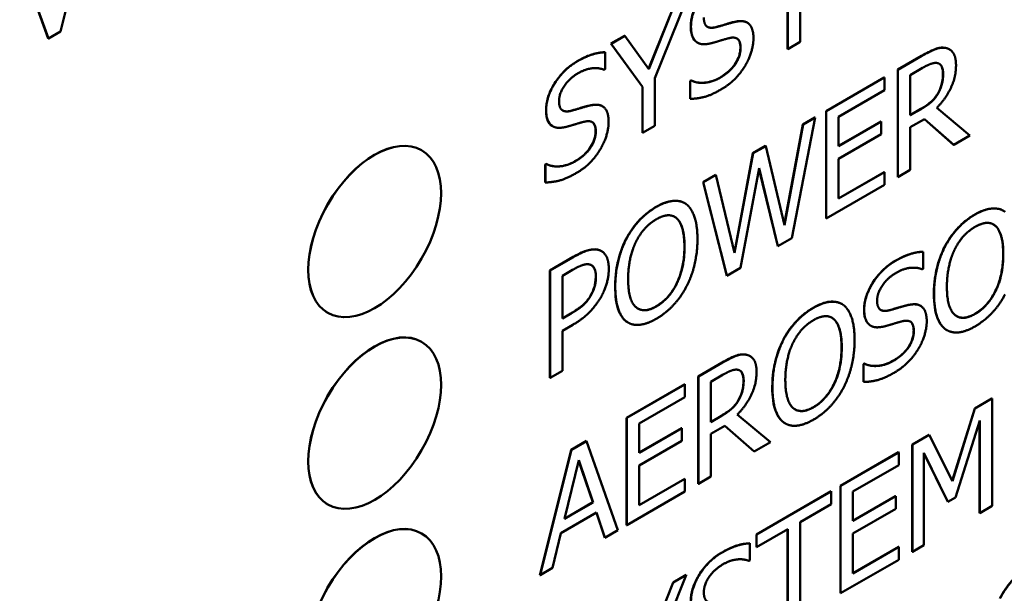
# Model space of a CAD drawing. Header units: millimetres. Extents: x 30 to 861, y 28 to 600.
# Tile 22 of 48: x 687 to 708, y 221 to 234. Entities that reach past the tile are written whole.
import ezdxf

# ---------------------------------------------------------------- set-up
doc = ezdxf.new("R2010")
doc.units = ezdxf.units.MM
doc.header["$LTSCALE"] = 3
doc.layers.add('Visible (ISO)', color=7, linetype='Continuous', lineweight=50)
doc.layers.add('Visible Narrow (ISO)', color=7, linetype='Continuous', lineweight=35)

msp = doc.modelspace()

# ---------------------------------------------------------------- linework, layer by layer
at = {"layer": 'Visible (ISO)'}
for p, q in [((688.009, 233.423), (688.618, 235.816)), ((703.77, 233.203), (703.77, 235.219)), ((687.752, 233.279), (687.143, 234.969)), ((687.147, 234.967), (687.755, 233.277)), ((703.504, 233.054), (703.504, 235.065)), ((703.507, 235.067), (703.507, 233.052)), ((700.544, 232.627), (701.063, 233.931)), ((701.067, 233.929), (700.547, 232.623)), ((700.677, 232.429), (701.346, 234.09)), ((702.641, 233.617), (702.645, 233.615)), ((687.755, 233.277), (688.009, 233.423)), ((699.741, 233.168), (700.033, 233.336)), ((700.037, 233.334), (699.745, 233.166)), ((700.033, 233.336), (700.037, 233.334)), ((700.547, 232.623), (700.037, 233.334)), ((687.752, 233.279), (687.755, 233.277)), ((699.741, 233.168), (699.745, 233.166)), ((700.41, 232.248), (699.741, 233.168)), ((699.745, 233.166), (700.414, 232.246)), ((701.58, 233.192), (701.583, 233.189)), ((703.507, 233.052), (703.77, 233.203)), ((699.611, 232.985), (699.615, 232.983)), ((699.615, 232.62), (699.615, 232.983)), ((703.504, 233.054), (703.507, 233.052)), ((705.851, 232.613), (706.361, 232.907)), ((706.365, 232.905), (705.855, 232.611)), ((706.95, 233.048), (706.954, 233.046)), ((699.596, 232.609), (699.615, 232.62)), ((705.851, 232.613), (705.855, 232.611)), ((705.851, 230.326), (705.851, 232.613)), ((705.855, 232.611), (705.855, 230.324)), ((706.118, 232.499), (706.379, 232.65)), ((706.118, 231.64), (706.118, 232.499)), ((700.41, 232.248), (700.414, 232.246)), ((700.41, 231.268), (700.41, 232.248)), ((700.414, 232.246), (700.414, 231.266)), ((700.677, 231.418), (700.677, 232.429)), ((701.428, 232.374), (701.447, 232.385)), ((701.428, 232.374), (701.431, 232.372)), ((701.428, 231.992), (701.428, 232.374)), ((701.45, 232.383), (701.431, 232.372)), ((701.431, 232.372), (701.431, 231.99)), ((701.447, 232.385), (701.45, 232.383)), ((704.324, 231.731), (705.562, 232.446)), ((705.566, 232.444), (704.327, 231.729)), ((705.562, 232.446), (705.566, 232.444)), ((705.566, 232.173), (705.566, 232.444)), ((704.59, 231.61), (705.566, 232.173)), ((706.703, 232.1), (706.707, 232.098)), ((699.556, 231.835), (699.559, 231.833)), ((701.428, 231.992), (701.431, 231.99)), ((704.324, 231.731), (704.327, 231.729)), ((704.324, 229.444), (704.324, 231.731)), ((704.327, 231.729), (704.327, 229.442)), ((704.59, 230.984), (704.59, 231.61)), ((706.118, 231.644), (706.345, 231.775)), ((706.349, 231.773), (706.118, 231.64)), ((707.387, 231.209), (706.682, 231.797)), ((698.494, 231.41), (698.498, 231.408)), ((700.414, 231.266), (700.677, 231.418)), ((703.434, 229.306), (703.829, 231.445)), ((703.833, 231.443), (703.437, 229.297)), ((703.594, 229.019), (704.091, 231.592)), ((703.829, 231.445), (704.088, 231.595)), ((703.829, 231.445), (703.833, 231.443)), ((704.091, 231.592), (703.833, 231.443)), ((704.088, 231.595), (704.091, 231.592)), ((704.59, 230.988), (705.496, 231.511)), ((705.5, 231.509), (704.59, 230.984)), ((705.496, 231.511), (705.5, 231.509)), ((705.5, 231.239), (705.5, 231.509)), ((706.118, 231.386), (706.419, 231.56)), ((707.042, 231.014), (706.419, 231.56)), ((706.419, 231.56), (707.045, 231.012)), ((700.41, 231.268), (700.414, 231.266)), ((704.59, 230.713), (705.5, 231.239)), ((706.118, 230.476), (706.118, 231.386)), ((707.045, 231.012), (707.387, 231.209)), ((702.767, 230.832), (703.035, 230.987)), ((703.039, 230.985), (702.771, 230.83)), ((703.035, 230.987), (703.039, 230.985)), ((703.437, 229.297), (703.039, 230.985)), ((707.042, 231.014), (707.045, 231.012)), ((695.704, 230.896), (695.706, 230.895)), ((702.374, 228.716), (702.767, 230.832)), ((702.771, 230.83), (702.376, 228.707)), ((702.767, 230.832), (702.771, 230.83)), ((698.342, 230.592), (698.361, 230.603)), ((698.342, 230.592), (698.346, 230.59)), ((698.342, 230.211), (698.342, 230.592)), ((698.365, 230.601), (698.346, 230.59)), ((698.346, 230.59), (698.346, 230.209)), ((698.361, 230.603), (698.365, 230.601)), ((704.59, 229.865), (704.59, 230.713)), ((701.704, 230.218), (701.975, 230.375)), ((701.978, 230.372), (701.707, 230.216)), ((701.975, 230.375), (701.978, 230.372)), ((702.376, 228.707), (701.978, 230.372)), ((702.504, 228.39), (702.896, 230.513)), ((703.295, 228.851), (702.895, 230.506)), ((702.896, 230.513), (703.299, 228.849)), ((704.59, 229.869), (705.562, 230.43)), ((705.566, 230.428), (704.59, 229.865)), ((705.562, 230.43), (705.566, 230.428)), ((705.566, 230.158), (705.566, 230.428)), ((705.855, 230.324), (706.118, 230.476)), ((698.342, 230.211), (698.346, 230.209)), ((701.704, 230.218), (701.707, 230.216)), ((702.209, 228.224), (701.704, 230.218)), ((701.707, 230.216), (702.212, 228.222)), ((704.327, 229.442), (705.566, 230.158)), ((705.851, 230.326), (705.855, 230.324)), ((701.311, 229.769), (701.315, 229.767)), ((708.103, 229.608), (708.106, 229.605)), ((704.324, 229.444), (704.327, 229.442)), ((700.067, 229.012), (700.071, 229.01)), ((703.299, 228.849), (703.594, 229.019)), ((699.536, 228.747), (699.539, 228.745)), ((703.295, 228.851), (703.299, 228.849)), ((706.389, 228.733), (706.392, 228.731)), ((706.392, 228.368), (706.392, 228.731)), ((706.859, 228.851), (706.862, 228.849)), ((698.44, 228.334), (698.937, 228.621)), ((698.941, 228.619), (698.444, 228.332)), ((698.44, 226.048), (698.44, 228.334)), ((698.44, 228.334), (698.444, 228.332)), ((698.444, 228.332), (698.444, 226.046)), ((698.707, 228.221), (698.925, 228.347)), ((702.212, 228.222), (702.504, 228.39)), ((706.373, 228.357), (706.392, 228.368)), ((698.707, 227.309), (698.707, 228.221)), ((702.209, 228.224), (702.212, 228.222)), ((699.305, 227.796), (699.308, 227.794)), ((693.704, 227.432), (693.706, 227.431)), ((698.707, 227.313), (698.883, 227.415)), ((698.886, 227.413), (698.707, 227.309)), ((704.659, 227.62), (704.663, 227.618)), ((706.333, 227.583), (706.337, 227.581)), ((700.101, 227.226), (700.105, 227.224)), ((698.707, 227.05), (698.93, 227.178)), ((698.707, 226.198), (698.707, 227.05)), ((705.272, 227.158), (705.275, 227.156)), ((706.893, 227.064), (706.896, 227.062)), ((695.704, 226.814), (695.707, 226.812)), ((703.415, 226.863), (703.419, 226.861)), ((701.601, 226.076), (702.111, 226.371)), ((702.115, 226.369), (701.604, 226.074)), ((702.7, 226.511), (702.703, 226.509)), ((698.444, 226.046), (698.707, 226.198)), ((705.119, 226.34), (705.139, 226.351)), ((705.119, 226.34), (705.123, 226.338)), ((705.119, 225.959), (705.119, 226.34)), ((705.142, 226.349), (705.123, 226.338)), ((705.123, 226.338), (705.123, 225.957)), ((705.139, 226.351), (705.142, 226.349)), ((698.44, 226.048), (698.444, 226.046)), ((701.601, 226.076), (701.604, 226.074)), ((701.601, 223.79), (701.601, 226.076)), ((701.604, 226.074), (701.604, 223.788)), ((701.868, 225.963), (702.129, 226.114)), ((701.868, 225.103), (701.868, 225.963)), ((705.119, 225.959), (705.123, 225.957)), ((700.073, 225.194), (701.312, 225.909)), ((701.316, 225.907), (700.077, 225.192)), ((701.312, 225.909), (701.316, 225.907)), ((701.316, 225.637), (701.316, 225.907)), ((700.34, 225.074), (701.316, 225.637)), ((702.453, 225.564), (702.456, 225.562)), ((707.491, 225.394), (707.857, 225.606)), ((707.86, 225.603), (707.494, 225.392)), ((707.857, 225.606), (707.86, 225.603)), ((707.86, 223.317), (707.86, 225.603)), ((707.014, 223.849), (707.491, 225.394)), ((707.494, 225.392), (707.016, 223.843)), ((707.491, 225.394), (707.494, 225.392)), ((700.073, 225.194), (700.077, 225.192)), ((700.073, 222.908), (700.073, 225.194)), ((700.077, 225.192), (700.077, 222.906)), ((701.868, 225.107), (702.095, 225.239)), ((702.099, 225.237), (701.868, 225.103)), ((703.137, 224.673), (702.432, 225.261)), ((707.08, 223.497), (707.597, 225.135)), ((707.593, 223.167), (707.593, 225.124)), ((707.597, 225.135), (707.597, 223.165)), ((700.34, 224.448), (700.34, 225.074)), ((700.34, 224.452), (701.246, 224.975)), ((701.25, 224.973), (700.34, 224.448)), ((701.246, 224.975), (701.25, 224.973)), ((701.25, 224.702), (701.25, 224.973)), ((701.868, 224.85), (702.169, 225.024)), ((702.791, 224.477), (702.168, 225.023)), ((702.169, 225.024), (702.795, 224.475)), ((703.45, 225.077), (703.453, 225.074)), ((698.894, 224.513), (699.218, 224.701)), ((699.222, 224.699), (698.898, 224.511)), ((699.218, 224.701), (699.222, 224.699)), ((699.889, 222.798), (699.222, 224.699)), ((700.34, 224.177), (701.25, 224.702)), ((701.868, 223.94), (701.868, 224.85)), ((706.159, 224.625), (706.519, 224.833)), ((706.522, 224.831), (706.163, 224.623)), ((706.519, 224.833), (706.522, 224.831)), ((707.016, 223.843), (706.522, 224.831)), ((698.227, 221.842), (698.894, 224.513)), ((698.898, 224.511), (698.23, 221.84)), ((698.894, 224.513), (698.898, 224.511)), ((702.791, 224.477), (702.795, 224.475)), ((702.795, 224.475), (703.137, 224.673)), ((706.159, 222.339), (706.159, 224.625)), ((706.159, 224.625), (706.163, 224.623)), ((706.163, 224.623), (706.163, 222.337)), ((698.748, 223.038), (699.053, 224.29)), ((699.356, 223.393), (699.052, 224.285)), ((699.053, 224.29), (699.36, 223.391)), ((704.632, 223.744), (705.87, 224.459)), ((705.874, 224.457), (704.635, 223.742)), ((705.87, 224.459), (705.874, 224.457)), ((705.874, 224.186), (705.874, 224.457)), ((706.408, 222.479), (706.408, 224.448)), ((706.408, 224.448), (706.92, 223.404)), ((706.916, 223.406), (706.408, 224.443)), ((700.34, 223.329), (700.34, 224.177)), ((704.898, 223.623), (705.874, 224.186)), ((700.34, 223.333), (701.312, 223.894)), ((701.316, 223.892), (700.34, 223.329)), ((701.312, 223.894), (701.316, 223.892)), ((701.316, 223.621), (701.316, 223.892)), ((701.604, 223.788), (701.868, 223.94)), ((701.601, 223.79), (701.604, 223.788)), ((704.632, 223.744), (704.635, 223.742)), ((704.632, 221.457), (704.632, 223.744)), ((704.635, 223.742), (704.635, 221.455)), ((700.077, 222.906), (701.316, 223.621)), ((702.839, 222.709), (704.431, 223.628)), ((704.435, 223.626), (702.843, 222.707)), ((704.431, 223.628), (704.435, 223.626)), ((704.435, 223.355), (704.435, 223.626)), ((704.898, 222.997), (704.898, 223.623)), ((704.898, 223.001), (705.805, 223.524)), ((705.808, 223.522), (704.898, 222.997)), ((705.805, 223.524), (705.808, 223.522)), ((705.808, 223.252), (705.808, 223.522)), ((706.92, 223.404), (707.08, 223.497)), ((693.704, 223.35), (693.707, 223.348)), ((699.36, 223.391), (698.748, 223.038)), ((698.75, 223.042), (699.356, 223.393)), ((699.356, 223.393), (699.36, 223.391)), ((703.77, 222.972), (704.435, 223.355)), ((704.898, 222.726), (705.808, 223.252)), ((706.916, 223.406), (706.92, 223.404)), ((707.597, 223.165), (707.86, 223.317)), ((698.676, 222.737), (699.432, 223.173)), ((699.608, 222.64), (699.43, 223.172)), ((699.432, 223.173), (699.612, 222.637)), ((707.593, 223.167), (707.597, 223.165)), ((699.612, 222.637), (699.889, 222.798)), ((700.073, 222.908), (700.077, 222.906)), ((702.843, 222.436), (703.507, 222.82)), ((703.504, 220.806), (703.504, 222.818)), ((703.507, 222.82), (703.507, 220.804)), ((703.77, 220.956), (703.77, 222.972)), ((695.704, 222.731), (695.707, 222.73)), ((698.497, 221.994), (698.676, 222.737)), ((699.608, 222.64), (699.612, 222.637)), ((702.839, 222.709), (702.843, 222.707)), ((702.839, 222.438), (702.839, 222.709)), ((702.843, 222.707), (702.843, 222.436)), ((704.898, 221.878), (704.898, 222.726)), ((702.697, 222.519), (702.7, 222.517)), ((702.7, 222.154), (702.7, 222.517)), ((702.839, 222.438), (702.843, 222.436)), ((704.898, 221.882), (705.87, 222.443)), ((705.874, 222.441), (704.898, 221.878)), ((705.87, 222.443), (705.874, 222.441)), ((705.874, 222.17), (705.874, 222.441)), ((706.163, 222.337), (706.408, 222.479)), ((704.635, 221.455), (705.874, 222.17)), ((706.159, 222.339), (706.163, 222.337)), ((698.23, 221.84), (698.497, 221.994)), ((702.681, 222.143), (702.7, 222.154)), ((698.227, 221.842), (698.23, 221.84)), ((700.677, 220.182), (701.346, 221.843)), ((701.063, 221.683), (701.343, 221.845)), ((701.346, 221.843), (701.067, 221.681)), ((701.343, 221.845), (701.346, 221.843)), ((700.544, 220.379), (701.063, 221.683)), ((701.067, 221.681), (700.547, 220.375)), ((701.063, 221.683), (701.067, 221.681)), ((704.632, 221.457), (704.635, 221.455))]:
    msp.add_line(p, q, dxfattribs=at)
for centre in [(694.704, 229.164), (694.704, 225.082), (694.704, 220.999)]:
    msp.add_ellipse(centre, major_axis=(-1, -1.732), ratio=0.57735, start_param=3.141593, end_param=6.283185, dxfattribs=at)
for centre in [(694.706, 229.163), (694.707, 225.08), (694.707, 220.998)]:
    msp.add_ellipse(centre, major_axis=(1, 1.732), ratio=0.57735, dxfattribs=at)
for points, knots in [([(701.442, 233.536), (701.442, 233.617), (701.454, 233.703), (701.506, 233.877), (701.542, 233.96), (701.628, 234.112), (701.691, 234.212), (701.832, 234.367), (701.883, 234.414), (701.992, 234.502), (702.05, 234.541), (702.108, 234.575)], [0, 0, 0, 0, 0.0297167, 0.0297167, 0.0574483, 0.0574483, 0.082309, 0.082309, 0.0954137, 0.0954137, 0.1095792, 0.1095792, 0.1095792, 0.1095792]), ([(701.57, 233.197), (701.529, 233.225), (701.498, 233.266), (701.463, 233.35), (701.442, 233.413), (701.442, 233.536)], [0, 0, 0, 0, 0.02575118, 0.02575118, 0.04099646, 0.04099646, 0.04099646, 0.04099646]), ([(701.796, 233.526), (701.818, 233.513), (701.843, 233.507), (701.903, 233.505), (701.939, 233.51), (701.975, 233.52)], [0.03706622, 0.03706622, 0.03706622, 0.03706622, 0.05831635, 0.05831635, 0.0837763, 0.0837763, 0.0837763, 0.0837763]), ([(701.975, 233.52), (702.059, 233.542), (702.158, 233.572), (702.243, 233.598), (702.317, 233.619), (702.381, 233.634)], [0, 0, 0, 0, 0.036852, 0.036852, 0.1454013, 0.1454013, 0.1454013, 0.1454013]), ([(702.381, 233.634), (702.458, 233.651), (702.535, 233.656), (702.612, 233.631), (702.626, 233.625), (702.641, 233.617)], [0, 0, 0, 0, 0.03441906, 0.03441906, 0.04134367, 0.04134367, 0.04134367, 0.04134367]), ([(702.058, 232.441), (702.132, 232.484), (702.21, 232.538), (702.337, 232.662), (702.374, 232.714), (702.43, 232.804), (702.454, 232.852), (702.48, 232.933), (702.487, 232.962), (702.497, 233.02), (702.499, 233.05), (702.499, 233.078)], [0, 0, 0, 0, 0.0313109, 0.0313109, 0.0567291, 0.0567291, 0.0846249, 0.0846249, 0.1009116, 0.1009116, 0.1181964, 0.1181964, 0.1181964, 0.1181964]), ([(702.499, 233.078), (702.499, 233.129), (702.493, 233.176), (702.462, 233.25), (702.441, 233.268), (702.424, 233.278), (702.424, 233.278), (702.424, 233.278)], [0, 0, 0, 0, 0.01867149, 0.01867149, 0.03632805, 0.03632805, 0.03642838, 0.03642838, 0.03642838, 0.03642838]), ([(706.361, 232.907), (706.456, 232.962), (706.552, 233.013), (706.685, 233.065), (706.722, 233.075), (706.796, 233.084), (706.831, 233.083), (706.865, 233.078)], [0, 0, 0, 0, 0.04035997, 0.04035997, 0.0568919, 0.0568919, 0.07397282, 0.07397282, 0.07397282, 0.07397282]), ([(699.022, 232.793), (699.168, 232.877), (699.274, 232.917), (699.432, 232.967), (699.524, 232.984), (699.611, 232.985)], [0, 0, 0, 0, 0.0617667, 0.0617667, 0.1544573, 0.1544573, 0.1544573, 0.1544573]), ([(698.357, 231.755), (698.357, 231.836), (698.369, 231.921), (698.421, 232.096), (698.457, 232.178), (698.543, 232.331), (698.606, 232.43), (698.747, 232.585), (698.798, 232.633), (698.907, 232.721), (698.965, 232.76), (699.022, 232.793)], [0, 0, 0, 0, 0.0297167, 0.0297167, 0.0574483, 0.0574483, 0.082309, 0.082309, 0.0954137, 0.0954137, 0.1095792, 0.1095792, 0.1095792, 0.1095792]), ([(706.815, 232.525), (706.815, 232.581), (706.808, 232.633), (706.781, 232.692), (706.769, 232.712), (706.745, 232.733), (706.74, 232.736), (706.734, 232.739)], [0, 0, 0, 0, 0.0207411, 0.0207411, 0.02972014, 0.02972014, 0.03191216, 0.03191216, 0.03191216, 0.03191216]), ([(706.703, 232.1), (706.735, 232.154), (706.76, 232.209), (706.79, 232.303), (706.799, 232.344), (706.813, 232.437), (706.815, 232.482), (706.815, 232.525)], [0, 0, 0, 0, 0.01873108, 0.01873108, 0.03092, 0.03092, 0.04303628, 0.04303628, 0.04303628, 0.04303628]), ([(701.447, 232.385), (701.561, 232.327), (701.672, 232.329), (701.842, 232.347), (701.949, 232.378), (702.058, 232.441)], [0, 0, 0, 0, 0.0665754, 0.0665754, 0.1642826, 0.1642826, 0.1642826, 0.1642826]), ([(706.345, 231.775), (706.413, 231.814), (706.483, 231.861), (706.563, 231.928), (706.596, 231.956), (706.659, 232.031), (706.682, 232.064), (706.703, 232.1)], [0, 0, 0, 0, 0.02884519, 0.02884519, 0.03474073, 0.03474073, 0.03884127, 0.03884127, 0.03884127, 0.03884127]), ([(698.889, 231.738), (698.973, 231.761), (699.072, 231.79), (699.158, 231.816), (699.232, 231.838), (699.295, 231.852)], [0, 0, 0, 0, 0.036852, 0.036852, 0.1454013, 0.1454013, 0.1454013, 0.1454013]), ([(699.295, 231.852), (699.373, 231.869), (699.45, 231.874), (699.527, 231.85), (699.541, 231.844), (699.556, 231.835)], [0, 0, 0, 0, 0.03441906, 0.03441906, 0.04134367, 0.04134367, 0.04134367, 0.04134367]), ([(698.485, 231.416), (698.444, 231.443), (698.413, 231.485), (698.378, 231.569), (698.357, 231.632), (698.357, 231.755)], [0, 0, 0, 0, 0.02575118, 0.02575118, 0.04099646, 0.04099646, 0.04099646, 0.04099646]), ([(698.71, 231.744), (698.733, 231.732), (698.758, 231.726), (698.818, 231.723), (698.853, 231.729), (698.889, 231.738)], [0.03706622, 0.03706622, 0.03706622, 0.03706622, 0.05831635, 0.05831635, 0.0837763, 0.0837763, 0.0837763, 0.0837763]), ([(699.414, 231.296), (699.414, 231.347), (699.408, 231.395), (699.376, 231.469), (699.356, 231.487), (699.339, 231.497), (699.339, 231.497), (699.339, 231.497)], [0, 0, 0, 0, 0.01867149, 0.01867149, 0.03632805, 0.03632805, 0.03642838, 0.03642838, 0.03642838, 0.03642838]), ([(698.973, 230.66), (699.047, 230.703), (699.125, 230.757), (699.251, 230.881), (699.289, 230.932), (699.345, 231.022), (699.368, 231.071), (699.395, 231.151), (699.402, 231.18), (699.412, 231.239), (699.414, 231.268), (699.414, 231.296)], [0, 0, 0, 0, 0.0313109, 0.0313109, 0.0567291, 0.0567291, 0.0846249, 0.0846249, 0.1009116, 0.1009116, 0.1181964, 0.1181964, 0.1181964, 0.1181964]), ([(698.361, 230.603), (698.476, 230.546), (698.587, 230.548), (698.757, 230.565), (698.864, 230.597), (698.973, 230.66)], [0, 0, 0, 0, 0.0665754, 0.0665754, 0.1642826, 0.1642826, 0.1642826, 0.1642826]), ([(700.704, 229.689), (700.825, 229.759), (700.945, 229.806), (701.097, 229.821), (701.154, 229.822), (701.248, 229.799), (701.281, 229.786), (701.311, 229.769)], [0, 0, 0, 0, 0.05140634, 0.05140634, 0.07021094, 0.07021094, 0.08144901, 0.08144901, 0.08144901, 0.08144901]), ([(700.067, 229.012), (700.134, 229.139), (700.213, 229.255), (700.365, 229.428), (700.427, 229.488), (700.562, 229.6), (700.633, 229.648), (700.704, 229.689)], [0, 0, 0, 0, 0.0432042, 0.0432042, 0.0713656, 0.0713656, 0.1013184, 0.1013184, 0.1013184, 0.1013184]), ([(706.859, 228.851), (706.926, 228.978), (707.005, 229.094), (707.156, 229.266), (707.219, 229.327), (707.354, 229.438), (707.425, 229.487), (707.496, 229.528)], [0, 0, 0, 0, 0.0432042, 0.0432042, 0.0713656, 0.0713656, 0.1013184, 0.1013184, 0.1013184, 0.1013184]), ([(707.496, 229.528), (707.617, 229.598), (707.736, 229.645), (707.889, 229.659), (707.946, 229.66), (708.04, 229.638), (708.072, 229.625), (708.103, 229.608)], [0, 0, 0, 0, 0.05140634, 0.05140634, 0.07021094, 0.07021094, 0.08144901, 0.08144901, 0.08144901, 0.08144901]), ([(701.306, 228.845), (701.306, 228.979), (701.294, 229.111), (701.247, 229.279), (701.214, 229.379), (701.144, 229.443)], [0, 0, 0, 0, 0.04918697, 0.04918697, 0.07460715, 0.07460715, 0.07460715, 0.07460715]), ([(708.097, 228.684), (708.097, 228.818), (708.086, 228.949), (708.039, 229.118), (708.005, 229.217), (707.935, 229.281)], [0, 0, 0, 0, 0.04918697, 0.04918697, 0.07460715, 0.07460715, 0.07460715, 0.07460715]), ([(699.83, 227.993), (699.83, 228.252), (699.867, 228.436), (699.93, 228.694), (699.987, 228.855), (700.067, 229.012)], [0, 0, 0, 0, 0.0953623, 0.0953623, 0.250012, 0.250012, 0.250012, 0.250012]), ([(698.937, 228.621), (699.079, 228.703), (699.173, 228.741), (699.316, 228.785), (699.39, 228.792), (699.456, 228.778)], [0, 0, 0, 0, 0.0599525, 0.0599525, 0.132443, 0.132443, 0.132443, 0.132443]), ([(700.706, 227.571), (700.782, 227.615), (700.857, 227.672), (700.99, 227.812), (701.044, 227.885), (701.129, 228.03), (701.179, 228.126), (701.252, 228.355), (701.272, 228.448), (701.3, 228.643), (701.306, 228.747), (701.306, 228.845)], [0, 0, 0, 0, 0.0324995, 0.0324995, 0.0607551, 0.0607551, 0.0828113, 0.0828113, 0.0981759, 0.0981759, 0.1161637, 0.1161637, 0.1161637, 0.1161637]), ([(705.8, 228.541), (705.945, 228.625), (706.051, 228.664), (706.209, 228.715), (706.301, 228.732), (706.389, 228.733)], [0, 0, 0, 0, 0.0617667, 0.0617667, 0.1544573, 0.1544573, 0.1544573, 0.1544573]), ([(706.621, 227.832), (706.621, 228.091), (706.659, 228.275), (706.722, 228.533), (706.778, 228.693), (706.859, 228.851)], [0, 0, 0, 0, 0.0953623, 0.0953623, 0.250012, 0.250012, 0.250012, 0.250012]), ([(707.497, 227.409), (707.574, 227.453), (707.649, 227.511), (707.782, 227.65), (707.836, 227.724), (707.921, 227.869), (707.971, 227.965), (708.044, 228.193), (708.064, 228.287), (708.091, 228.482), (708.097, 228.586), (708.097, 228.684)], [0, 0, 0, 0, 0.0324995, 0.0324995, 0.0607551, 0.0607551, 0.0828113, 0.0828113, 0.0981759, 0.0981759, 0.1161637, 0.1161637, 0.1161637, 0.1161637]), ([(705.134, 227.503), (705.134, 227.584), (705.146, 227.669), (705.198, 227.844), (705.234, 227.926), (705.32, 228.079), (705.383, 228.178), (705.524, 228.333), (705.575, 228.381), (705.684, 228.469), (705.742, 228.508), (705.8, 228.541)], [0, 0, 0, 0, 0.0297167, 0.0297167, 0.0574483, 0.0574483, 0.082309, 0.082309, 0.0954137, 0.0954137, 0.1095792, 0.1095792, 0.1095792, 0.1095792]), ([(699.417, 228.2), (699.417, 228.264), (699.409, 228.324), (699.377, 228.397), (699.362, 228.418), (699.337, 228.439), (699.331, 228.443), (699.325, 228.446)], [0, 0, 0, 0, 0.02361802, 0.02361802, 0.03653586, 0.03653586, 0.04022195, 0.04022195, 0.04022195, 0.04022195]), ([(699.305, 227.796), (699.34, 227.856), (699.368, 227.919), (699.403, 228.035), (699.417, 228.105), (699.417, 228.2)], [0, 0, 0, 0, 0.02093603, 0.02093603, 0.03825052, 0.03825052, 0.03825052, 0.03825052]), ([(700.065, 227.249), (699.998, 227.3), (699.948, 227.376), (699.851, 227.614), (699.83, 227.798), (699.83, 227.993)], [0, 0, 0, 0, 0.0439087, 0.0439087, 0.1155101, 0.1155101, 0.1155101, 0.1155101]), ([(698.883, 227.415), (698.973, 227.467), (699.067, 227.528), (699.16, 227.61), (699.195, 227.642), (699.259, 227.721), (699.283, 227.757), (699.305, 227.796)], [0, 0, 0, 0, 0.03825823, 0.03825823, 0.04756399, 0.04756399, 0.05431894, 0.05431894, 0.05431894, 0.05431894]), ([(704.052, 227.54), (704.174, 227.61), (704.293, 227.657), (704.446, 227.672), (704.502, 227.673), (704.596, 227.65), (704.629, 227.637), (704.659, 227.62)], [0, 0, 0, 0, 0.05140634, 0.05140634, 0.07021094, 0.07021094, 0.08144901, 0.08144901, 0.08144901, 0.08144901]), ([(706.072, 227.6), (706.15, 227.617), (706.227, 227.622), (706.304, 227.597), (706.318, 227.592), (706.333, 227.583)], [0, 0, 0, 0, 0.03441906, 0.03441906, 0.04134367, 0.04134367, 0.04134367, 0.04134367]), ([(706.857, 227.088), (706.789, 227.139), (706.739, 227.214), (706.643, 227.453), (706.621, 227.637), (706.621, 227.832)], [0, 0, 0, 0, 0.0439087, 0.0439087, 0.1155101, 0.1155101, 0.1155101, 0.1155101]), ([(700.316, 227.522), (700.358, 227.498), (700.406, 227.486), (700.497, 227.489), (700.536, 227.497), (700.619, 227.525), (700.662, 227.545), (700.706, 227.571)], [0.09494606, 0.09494606, 0.09494606, 0.09494606, 0.11633832, 0.11633832, 0.13097419, 0.13097419, 0.14653371, 0.14653371, 0.14653371, 0.14653371]), ([(703.415, 226.863), (703.483, 226.99), (703.562, 227.106), (703.713, 227.278), (703.776, 227.339), (703.91, 227.45), (703.981, 227.499), (704.052, 227.54)], [0, 0, 0, 0, 0.0432042, 0.0432042, 0.0713656, 0.0713656, 0.1013184, 0.1013184, 0.1013184, 0.1013184]), ([(705.262, 227.164), (705.221, 227.191), (705.19, 227.233), (705.155, 227.317), (705.134, 227.38), (705.134, 227.503)], [0, 0, 0, 0, 0.02575118, 0.02575118, 0.04099646, 0.04099646, 0.04099646, 0.04099646]), ([(705.488, 227.492), (705.51, 227.48), (705.535, 227.474), (705.595, 227.471), (705.631, 227.477), (705.667, 227.486)], [0.03706622, 0.03706622, 0.03706622, 0.03706622, 0.05831635, 0.05831635, 0.0837763, 0.0837763, 0.0837763, 0.0837763]), ([(705.667, 227.486), (705.75, 227.508), (705.849, 227.538), (705.935, 227.564), (706.009, 227.585), (706.072, 227.6)], [0, 0, 0, 0, 0.036852, 0.036852, 0.1454013, 0.1454013, 0.1454013, 0.1454013]), ([(704.654, 226.696), (704.654, 226.83), (704.643, 226.962), (704.595, 227.13), (704.562, 227.229), (704.492, 227.293)], [0, 0, 0, 0, 0.04918697, 0.04918697, 0.07460715, 0.07460715, 0.07460715, 0.07460715]), ([(706.191, 227.044), (706.191, 227.095), (706.185, 227.143), (706.154, 227.217), (706.133, 227.235), (706.116, 227.245), (706.116, 227.245), (706.116, 227.245)], [0, 0, 0, 0, 0.01867149, 0.01867149, 0.03632805, 0.03632805, 0.03642838, 0.03642838, 0.03642838, 0.03642838]), ([(707.108, 227.361), (707.15, 227.337), (707.198, 227.325), (707.289, 227.328), (707.328, 227.336), (707.41, 227.364), (707.454, 227.384), (707.497, 227.409)], [0.09494606, 0.09494606, 0.09494606, 0.09494606, 0.11633832, 0.11633832, 0.13097419, 0.13097419, 0.14653371, 0.14653371, 0.14653371, 0.14653371]), ([(705.75, 226.408), (705.824, 226.45), (705.902, 226.505), (706.029, 226.629), (706.066, 226.68), (706.122, 226.77), (706.145, 226.819), (706.172, 226.899), (706.179, 226.928), (706.189, 226.987), (706.191, 227.016), (706.191, 227.044)], [0, 0, 0, 0, 0.0313109, 0.0313109, 0.0567291, 0.0567291, 0.0846249, 0.0846249, 0.1009116, 0.1009116, 0.1181964, 0.1181964, 0.1181964, 0.1181964]), ([(703.178, 225.844), (703.178, 226.103), (703.216, 226.287), (703.279, 226.545), (703.335, 226.705), (703.415, 226.863)], [0, 0, 0, 0, 0.0953623, 0.0953623, 0.250012, 0.250012, 0.250012, 0.250012]), ([(704.054, 225.421), (704.131, 225.466), (704.206, 225.523), (704.338, 225.662), (704.393, 225.736), (704.477, 225.881), (704.528, 225.977), (704.601, 226.205), (704.62, 226.299), (704.648, 226.494), (704.654, 226.598), (704.654, 226.696)], [0, 0, 0, 0, 0.0324995, 0.0324995, 0.0607551, 0.0607551, 0.0828113, 0.0828113, 0.0981759, 0.0981759, 0.1161637, 0.1161637, 0.1161637, 0.1161637]), ([(702.111, 226.371), (702.206, 226.426), (702.302, 226.477), (702.434, 226.529), (702.472, 226.539), (702.545, 226.548), (702.581, 226.547), (702.615, 226.541)], [0, 0, 0, 0, 0.04035997, 0.04035997, 0.0568919, 0.0568919, 0.07397282, 0.07397282, 0.07397282, 0.07397282]), ([(705.139, 226.351), (705.253, 226.293), (705.364, 226.296), (705.534, 226.313), (705.641, 226.345), (705.75, 226.408)], [0, 0, 0, 0, 0.0665754, 0.0665754, 0.1642826, 0.1642826, 0.1642826, 0.1642826]), ([(702.565, 225.988), (702.565, 226.045), (702.558, 226.097), (702.531, 226.156), (702.519, 226.176), (702.495, 226.196), (702.489, 226.2), (702.484, 226.203)], [0, 0, 0, 0, 0.0207411, 0.0207411, 0.02972014, 0.02972014, 0.03191216, 0.03191216, 0.03191216, 0.03191216]), ([(702.453, 225.564), (702.485, 225.617), (702.51, 225.673), (702.539, 225.767), (702.549, 225.808), (702.562, 225.9), (702.565, 225.945), (702.565, 225.988)], [0, 0, 0, 0, 0.01873108, 0.01873108, 0.03092, 0.03092, 0.04303628, 0.04303628, 0.04303628, 0.04303628]), ([(703.414, 225.1), (703.346, 225.151), (703.296, 225.227), (703.2, 225.465), (703.178, 225.649), (703.178, 225.844)], [0, 0, 0, 0, 0.0439087, 0.0439087, 0.1155101, 0.1155101, 0.1155101, 0.1155101]), ([(702.095, 225.239), (702.163, 225.278), (702.233, 225.325), (702.313, 225.391), (702.346, 225.419), (702.409, 225.495), (702.432, 225.528), (702.453, 225.564)], [0, 0, 0, 0, 0.02884519, 0.02884519, 0.03474073, 0.03474073, 0.03884127, 0.03884127, 0.03884127, 0.03884127]), ([(703.665, 225.373), (703.707, 225.349), (703.754, 225.337), (703.846, 225.34), (703.884, 225.348), (703.967, 225.376), (704.011, 225.396), (704.054, 225.421)], [0.09494606, 0.09494606, 0.09494606, 0.09494606, 0.11633832, 0.11633832, 0.13097419, 0.13097419, 0.14653371, 0.14653371, 0.14653371, 0.14653371]), ([(702.108, 222.327), (702.253, 222.411), (702.359, 222.451), (702.517, 222.501), (702.609, 222.518), (702.697, 222.519)], [0, 0, 0, 0, 0.0617667, 0.0617667, 0.1544573, 0.1544573, 0.1544573, 0.1544573]), ([(701.442, 221.289), (701.442, 221.37), (701.454, 221.455), (701.506, 221.63), (701.542, 221.712), (701.628, 221.865), (701.691, 221.964), (701.832, 222.119), (701.883, 222.167), (701.992, 222.255), (702.05, 222.294), (702.108, 222.327)], [0, 0, 0, 0, 0.0297167, 0.0297167, 0.0574483, 0.0574483, 0.082309, 0.082309, 0.0954137, 0.0954137, 0.1095792, 0.1095792, 0.1095792, 0.1095792]), ([(708.025, 221.346), (708.096, 221.479), (708.18, 221.601), (708.335, 221.777), (708.397, 221.836), (708.529, 221.945), (708.599, 221.992), (708.668, 222.033)], [0, 0, 0, 0, 0.0453699, 0.0453699, 0.0732247, 0.0732247, 0.1028901, 0.1028901, 0.1028901, 0.1028901])]:
    msp.add_open_spline(points, degree=3, knots=knots, dxfattribs=at)
for points, degree in [([(702.111, 234.573), (701.821, 234.405), (701.446, 233.812), (701.446, 233.534)], 2), ([(701.978, 233.518), (701.853, 233.484), (701.72, 233.58), (701.72, 233.724)], 2), ([(701.446, 233.534), (701.446, 233.401), (701.513, 233.236), (701.574, 233.195)], 2), ([(702.384, 233.631), (702.304, 233.613), (702.062, 233.54), (701.978, 233.518)], 2), ([(702.777, 233.282), (702.777, 233.495), (702.588, 233.677), (702.384, 233.631)], 2), ([(702.259, 233.285), (702.386, 233.316), (702.503, 233.213), (702.503, 233.076)], 2), ([(701.58, 233.192), (701.577, 233.193), (701.573, 233.195), (701.57, 233.197)], 3), ([(701.574, 233.195), (701.636, 233.155), (701.799, 233.154), (701.901, 233.182)], 2), ([(701.901, 233.182), (702.015, 233.215), (702.168, 233.262), (702.259, 233.285)], 2), ([(702.598, 232.693), (702.683, 232.833), (702.777, 233.147), (702.777, 233.282)], 2), ([(706.869, 233.076), (706.764, 233.093), (706.535, 233.003), (706.365, 232.905)], 2), ([(706.865, 233.078), (706.896, 233.072), (706.925, 233.062), (706.95, 233.048)], 3), ([(699.615, 232.983), (699.488, 232.982), (699.193, 232.888), (699.026, 232.791)], 2), ([(702.503, 233.076), (702.503, 232.903), (702.28, 232.565), (702.062, 232.439)], 2), ([(707.093, 232.705), (707.093, 232.885), (706.973, 233.058), (706.869, 233.076)], 2), ([(699.026, 232.791), (698.736, 232.624), (698.36, 232.031), (698.36, 231.753)], 2), ([(702.081, 232.187), (702.262, 232.292), (702.503, 232.538), (702.598, 232.693)], 2), ([(706.379, 232.65), (706.488, 232.713), (706.638, 232.764), (706.694, 232.754)], 2), ([(706.682, 231.797), (706.872, 231.988), (707.093, 232.455), (707.093, 232.705)], 2), ([(706.694, 232.754), (706.758, 232.741), (706.819, 232.623), (706.819, 232.523)], 2), ([(698.635, 231.943), (698.635, 232.104), (698.861, 232.433), (699.044, 232.538)], 2), ([(699.044, 232.538), (699.206, 232.632), (699.501, 232.654), (699.596, 232.609)], 2), ([(706.819, 232.523), (706.819, 232.404), (706.764, 232.195), (706.707, 232.098)], 2), ([(702.062, 232.439), (701.909, 232.351), (701.58, 232.317), (701.45, 232.383)], 2), ([(701.431, 231.99), (701.564, 231.993), (701.866, 232.063), (702.081, 232.187)], 2), ([(706.707, 232.098), (706.644, 231.99), (706.463, 231.839), (706.349, 231.773)], 2), ([(698.893, 231.736), (698.768, 231.703), (698.635, 231.798), (698.635, 231.943)], 2), ([(699.299, 231.85), (699.219, 231.832), (698.976, 231.758), (698.893, 231.736)], 2), ([(699.692, 231.501), (699.692, 231.714), (699.503, 231.896), (699.299, 231.85)], 2), ([(698.36, 231.753), (698.36, 231.619), (698.428, 231.455), (698.489, 231.414)], 2), ([(698.494, 231.41), (698.491, 231.412), (698.488, 231.414), (698.485, 231.416)], 3), ([(698.489, 231.414), (698.551, 231.374), (698.713, 231.373), (698.816, 231.401)], 2), ([(698.816, 231.401), (698.93, 231.433), (699.082, 231.481), (699.174, 231.504)], 2), ([(699.174, 231.504), (699.3, 231.534), (699.418, 231.431), (699.418, 231.294)], 2), ([(699.512, 230.912), (699.597, 231.052), (699.692, 231.366), (699.692, 231.501)], 2), ([(699.418, 231.294), (699.418, 231.122), (699.194, 230.784), (698.976, 230.658)], 2), ([(698.996, 230.406), (699.177, 230.511), (699.418, 230.757), (699.512, 230.912)], 2), ([(698.976, 230.658), (698.824, 230.57), (698.495, 230.536), (698.365, 230.601)], 2), ([(698.346, 230.209), (698.479, 230.211), (698.781, 230.282), (698.996, 230.406)], 2), ([(701.346, 229.746), (701.234, 229.828), (700.91, 229.804), (700.707, 229.687)], 2), ([(701.584, 229.002), (701.584, 229.287), (701.458, 229.659), (701.346, 229.746)], 2), ([(700.707, 229.687), (700.509, 229.572), (700.186, 229.228), (700.071, 229.01)], 2), ([(707.499, 229.526), (707.3, 229.411), (706.978, 229.067), (706.862, 228.849)], 2), ([(708.138, 229.585), (708.025, 229.666), (707.701, 229.642), (707.499, 229.526)], 2), ([(700.269, 228.934), (700.351, 229.103), (700.566, 229.342), (700.709, 229.425)], 2), ([(700.709, 229.425), (700.847, 229.505), (701.069, 229.514), (701.147, 229.441)], 2), ([(701.144, 229.443), (701.129, 229.456), (701.114, 229.468), (701.097, 229.477)], 3), ([(701.147, 229.441), (701.224, 229.37), (701.309, 229.069), (701.309, 228.843)], 2), ([(707.501, 229.264), (707.639, 229.343), (707.86, 229.352), (707.939, 229.279)], 2), ([(707.935, 229.281), (707.921, 229.295), (707.905, 229.306), (707.889, 229.316)], 3), ([(707.061, 228.773), (707.143, 228.942), (707.358, 229.181), (707.501, 229.264)], 2), ([(707.939, 229.279), (708.016, 229.209), (708.101, 228.908), (708.101, 228.682)], 2), ([(700.071, 229.01), (699.957, 228.787), (699.833, 228.278), (699.833, 227.991)], 2), ([(700.107, 228.149), (700.107, 228.372), (700.191, 228.772), (700.269, 228.934)], 2), ([(701.346, 227.984), (701.462, 228.203), (701.584, 228.724), (701.584, 229.002)], 2), ([(699.459, 228.775), (699.365, 228.797), (699.117, 228.721), (698.941, 228.619)], 2), ([(699.456, 228.778), (699.485, 228.771), (699.512, 228.761), (699.536, 228.747)], 3), ([(699.695, 228.365), (699.695, 228.556), (699.57, 228.752), (699.459, 228.775)], 2), ([(701.309, 228.843), (701.309, 228.393), (700.983, 227.727), (700.709, 227.568)], 2), ([(706.392, 228.731), (706.265, 228.73), (705.97, 228.635), (705.803, 228.539)], 2), ([(706.862, 228.849), (706.748, 228.625), (706.625, 228.117), (706.625, 227.83)], 2), ([(706.899, 227.988), (706.899, 228.21), (706.983, 228.61), (707.061, 228.773)], 2), ([(708.101, 228.682), (708.101, 228.232), (707.775, 227.566), (707.501, 227.407)], 2), ([(698.925, 228.347), (699.048, 228.418), (699.215, 228.475), (699.278, 228.463)], 2), ([(699.278, 228.463), (699.35, 228.449), (699.421, 228.316), (699.421, 228.197)], 2), ([(705.803, 228.539), (705.513, 228.371), (705.137, 227.779), (705.137, 227.501)], 2), ([(699.522, 227.757), (699.604, 227.897), (699.695, 228.217), (699.695, 228.365)], 2), ([(705.412, 227.691), (705.412, 227.852), (705.638, 228.181), (705.821, 228.286)], 2), ([(705.821, 228.286), (705.983, 228.38), (706.278, 228.402), (706.373, 228.357)], 2), ([(699.421, 228.197), (699.421, 228.088), (699.368, 227.896), (699.308, 227.794)], 2), ([(700.709, 227.568), (700.435, 227.41), (700.107, 227.699), (700.107, 228.149)], 2), ([(699.833, 227.991), (699.833, 227.709), (699.955, 227.333), (700.069, 227.247)], 2), ([(700.707, 227.304), (700.902, 227.417), (701.224, 227.755), (701.346, 227.984)], 2), ([(707.501, 227.407), (707.226, 227.249), (706.899, 227.538), (706.899, 227.988)], 2), ([(699.308, 227.794), (699.244, 227.679), (699.047, 227.505), (698.886, 227.413)], 2), ([(698.93, 227.178), (699.142, 227.301), (699.419, 227.581), (699.522, 227.757)], 2), ([(704.695, 227.597), (704.582, 227.679), (704.258, 227.654), (704.056, 227.538)], 2), ([(705.67, 227.484), (705.545, 227.451), (705.412, 227.546), (705.412, 227.691)], 2), ([(706.625, 227.83), (706.625, 227.548), (706.747, 227.172), (706.861, 227.086)], 2), ([(707.499, 227.143), (707.693, 227.255), (708.016, 227.593), (708.138, 227.823)], 2), ([(704.056, 227.538), (703.857, 227.423), (703.535, 227.079), (703.419, 226.861)], 2), ([(704.932, 226.852), (704.932, 227.138), (704.807, 227.51), (704.695, 227.597)], 2), ([(705.137, 227.501), (705.137, 227.367), (705.205, 227.202), (705.266, 227.162)], 2), ([(706.076, 227.598), (705.996, 227.579), (705.754, 227.506), (705.67, 227.484)], 2), ([(706.469, 227.249), (706.469, 227.462), (706.28, 227.643), (706.076, 227.598)], 2), ([(700.101, 227.226), (700.089, 227.233), (700.077, 227.241), (700.065, 227.249)], 3), ([(700.069, 227.247), (700.186, 227.161), (700.507, 227.189), (700.707, 227.304)], 2), ([(703.618, 226.785), (703.7, 226.954), (703.915, 227.193), (704.058, 227.276)], 2), ([(704.058, 227.276), (704.196, 227.355), (704.417, 227.365), (704.496, 227.291)], 2), ([(704.492, 227.293), (704.478, 227.307), (704.462, 227.318), (704.446, 227.328)], 3), ([(704.496, 227.291), (704.573, 227.221), (704.658, 226.92), (704.658, 226.694)], 2), ([(705.593, 227.149), (705.707, 227.181), (705.859, 227.228), (705.951, 227.252)], 2), ([(705.951, 227.252), (706.078, 227.282), (706.195, 227.179), (706.195, 227.042)], 2), ([(706.289, 226.66), (706.374, 226.799), (706.469, 227.114), (706.469, 227.249)], 2), ([(705.272, 227.158), (705.268, 227.16), (705.265, 227.162), (705.262, 227.164)], 3), ([(705.266, 227.162), (705.328, 227.122), (705.49, 227.121), (705.593, 227.149)], 2), ([(706.195, 227.042), (706.195, 226.87), (705.972, 226.532), (705.754, 226.406)], 2), ([(706.893, 227.064), (706.88, 227.072), (706.869, 227.079), (706.857, 227.088)], 3), ([(706.861, 227.086), (706.978, 227), (707.299, 227.027), (707.499, 227.143)], 2), ([(703.419, 226.861), (703.305, 226.637), (703.182, 226.129), (703.182, 225.842)], 2), ([(703.456, 226), (703.456, 226.222), (703.539, 226.623), (703.618, 226.785)], 2), ([(704.695, 225.835), (704.81, 226.054), (704.932, 226.574), (704.932, 226.852)], 2), ([(704.658, 226.694), (704.658, 226.244), (704.332, 225.578), (704.058, 225.419)], 2), ([(705.773, 226.154), (705.954, 226.259), (706.195, 226.505), (706.289, 226.66)], 2), ([(702.618, 226.539), (702.514, 226.557), (702.285, 226.467), (702.115, 226.369)], 2), ([(702.615, 226.541), (702.646, 226.536), (702.674, 226.526), (702.7, 226.511)], 3), ([(702.843, 226.169), (702.843, 226.348), (702.723, 226.522), (702.618, 226.539)], 2), ([(705.754, 226.406), (705.601, 226.318), (705.272, 226.284), (705.142, 226.349)], 2), ([(702.129, 226.114), (702.238, 226.177), (702.387, 226.228), (702.444, 226.218)], 2), ([(702.432, 225.261), (702.622, 225.452), (702.843, 225.919), (702.843, 226.169)], 2), ([(702.444, 226.218), (702.508, 226.205), (702.569, 226.086), (702.569, 225.986)], 2), ([(705.123, 225.957), (705.256, 225.959), (705.558, 226.03), (705.773, 226.154)], 2), ([(702.569, 225.986), (702.569, 225.868), (702.514, 225.658), (702.456, 225.562)], 2), ([(704.058, 225.419), (703.783, 225.261), (703.456, 225.55), (703.456, 226)], 2), ([(703.182, 225.842), (703.182, 225.56), (703.304, 225.184), (703.417, 225.098)], 2), ([(704.056, 225.155), (704.25, 225.267), (704.573, 225.605), (704.695, 225.835)], 2), ([(702.456, 225.562), (702.394, 225.454), (702.212, 225.303), (702.099, 225.237)], 2), ([(703.417, 225.098), (703.535, 225.012), (703.855, 225.039), (704.056, 225.155)], 2), ([(703.45, 225.077), (703.437, 225.084), (703.425, 225.091), (703.414, 225.1)], 3), ([(702.7, 222.517), (702.573, 222.516), (702.278, 222.422), (702.111, 222.325)], 2), ([(702.111, 222.325), (701.821, 222.158), (701.446, 221.565), (701.446, 221.287)], 2), ([(702.129, 222.072), (702.291, 222.166), (702.586, 222.188), (702.681, 222.143)], 2), ([(701.72, 221.477), (701.72, 221.638), (701.946, 221.967), (702.129, 222.072)], 2), ([(708.672, 222.03), (708.471, 221.915), (708.147, 221.566), (708.029, 221.344)], 2), ([(701.978, 221.27), (701.853, 221.237), (701.72, 221.332), (701.72, 221.477)], 2)]:
    msp.add_open_spline(points, degree=degree, dxfattribs=at)
at = {"layer": 'Visible Narrow (ISO)'}
for p, q in [((701.442, 233.536), (701.446, 233.534)), ((701.975, 233.52), (701.978, 233.518)), ((702.381, 233.634), (702.384, 233.631)), ((701.57, 233.197), (701.574, 233.195)), ((702.499, 233.078), (702.503, 233.076)), ((706.865, 233.078), (706.869, 233.076)), ((706.361, 232.907), (706.365, 232.905)), ((699.022, 232.793), (699.026, 232.791)), ((706.815, 232.525), (706.819, 232.523)), ((702.058, 232.441), (702.062, 232.439)), ((699.295, 231.852), (699.299, 231.85)), ((698.357, 231.755), (698.36, 231.753)), ((698.889, 231.738), (698.893, 231.736)), ((706.345, 231.775), (706.349, 231.773)), ((698.485, 231.416), (698.489, 231.414)), ((699.414, 231.296), (699.418, 231.294)), ((698.973, 230.66), (698.976, 230.658)), ((700.704, 229.689), (700.707, 229.687)), ((707.496, 229.528), (707.499, 229.526)), ((701.144, 229.443), (701.147, 229.441)), ((707.935, 229.281), (707.939, 229.279)), ((699.456, 228.778), (699.459, 228.775)), ((701.306, 228.845), (701.309, 228.843)), ((708.097, 228.684), (708.101, 228.682)), ((698.937, 228.621), (698.941, 228.619)), ((705.8, 228.541), (705.803, 228.539)), ((699.417, 228.2), (699.421, 228.197)), ((699.83, 227.993), (699.833, 227.991)), ((706.621, 227.832), (706.625, 227.83)), ((698.883, 227.415), (698.886, 227.413)), ((700.706, 227.571), (700.709, 227.568)), ((704.052, 227.54), (704.056, 227.538)), ((705.134, 227.503), (705.137, 227.501)), ((705.667, 227.486), (705.67, 227.484)), ((706.072, 227.6), (706.076, 227.598)), ((700.065, 227.249), (700.069, 227.247)), ((704.492, 227.293), (704.496, 227.291)), ((707.497, 227.409), (707.501, 227.407)), ((705.262, 227.164), (705.266, 227.162)), ((706.191, 227.044), (706.195, 227.042)), ((706.857, 227.088), (706.861, 227.086)), ((704.654, 226.696), (704.658, 226.694)), ((702.111, 226.371), (702.115, 226.369)), ((702.615, 226.541), (702.618, 226.539)), ((705.75, 226.408), (705.754, 226.406)), ((702.565, 225.988), (702.569, 225.986)), ((703.178, 225.844), (703.182, 225.842)), ((704.054, 225.421), (704.058, 225.419)), ((702.095, 225.239), (702.099, 225.237)), ((703.414, 225.1), (703.417, 225.098)), ((702.108, 222.327), (702.111, 222.325))]:
    msp.add_line(p, q, dxfattribs=at)

doc.saveas('drawing.dxf')
